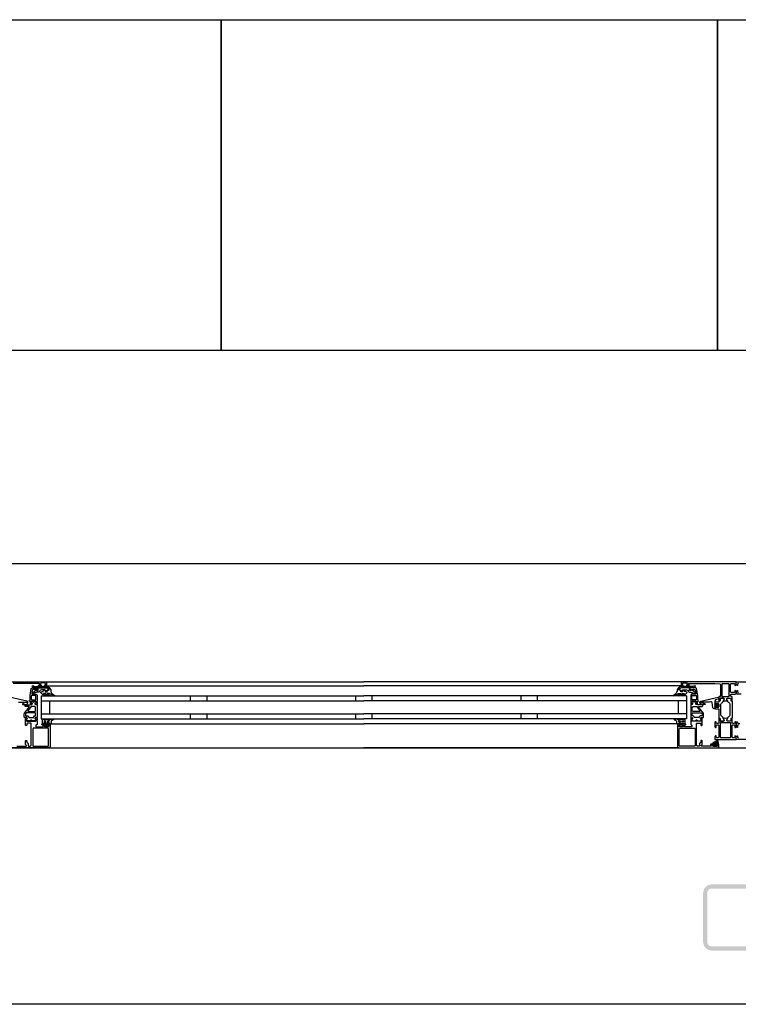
# Model space of a CAD drawing. Header units: millimetres. Extents: x -532 to 413144, y -532 to 654275.
# Tile 71 of 210: x 17134 to 18002, y 29168 to 30358. Entities that reach past the tile are written whole.
import ezdxf

# ---------------------------------------------------------------- set-up
doc = ezdxf.new("R2010")
doc.units = ezdxf.units.MM
doc.header["$LTSCALE"] = 100
doc.linetypes.add('CENTER', pattern=[50.8, 31.75, -6.35, 6.35, -6.35])
for name, color, linetype in [('A-0250-PROFIEL-ARCERING', 253, 'CENTER'), ('A-0310-KOZIJN-BU', 7, 'Continuous'), ('A-0410-AFWERKING-GEVEL', 7, 'Continuous'), ('A-0470-AFWERKING-DAK', 7, 'Continuous')]:
    doc.layers.add(name, color=color, linetype=linetype)

msp = doc.modelspace()

# ---------------------------------------------------------------- hatches: boundary and pattern name
at = {"layer": 'A-0250-PROFIEL-ARCERING'}
msp.add_hatch(color=256, dxfattribs=at).paths.add_polyline_path([(17960, 29272.625), (17960, 29302.625), (17961.34375, 29307.625), (17965, 29311.28125), (17970, 29312.625), (18030, 29312.625), (18035, 29311.28125), (18038.65625, 29307.625), (18040, 29302.625), (18040, 29242.625), (18038.65625, 29237.625), (18035, 29233.96875), (18030, 29232.625), (17970, 29232.625), (17965, 29233.96875), (17961.34375, 29237.625), (17960, 29242.625), (17960, 29272.625), (17965, 29272.625), (17965, 29242.625), (17965.65625, 29240.125), (17967.5, 29238.28125), (17970, 29237.625), (18030, 29237.625), (18032.5, 29238.28125), (18034.34375, 29240.125), (18035, 29242.625), (18035, 29302.625), (18034.34375, 29305.125), (18032.5, 29306.96875), (18030, 29307.625), (17970, 29307.625), (17967.5, 29306.96875), (17965.65625, 29305.125), (17965, 29302.625), (17965, 29272.625)], flags=0)

# ---------------------------------------------------------------- linework, layer by layer
at = {"layer": 'A-0310-KOZIJN-BU'}
for p, q in [((17340, 29540.625), (17340, 29534.625)), ((17360, 29540.625), (17360, 29534.625)), ((17540, 29540.625), (17540, 29534.625)), ((17560, 29534.625), (17560, 29540.625)), ((17740, 29534.625), (17740, 29540.625)), ((17760, 29534.625), (17760, 29540.625)), ((17340, 29518.625), (17340, 29512.625)), ((17360, 29518.625), (17360, 29512.625)), ((17540, 29518.625), (17540, 29512.625)), ((17560, 29512.625), (17560, 29518.625)), ((17740, 29512.625), (17740, 29518.625)), ((17760, 29512.625), (17760, 29518.625))]:
    msp.add_line(p, q, dxfattribs=at)
at = {"layer": 'A-0310-KOZIJN-BU', "ltscale": 10}
for points in [[(19800, 29700), (17100, 29700)], [(17100, 29557.625), (17166, 29557.625), (17166.5, 29557.125), (17166.5, 29553.125), (17166, 29552.625), (17164.5, 29552.625), (17164, 29553.125), (17164, 29553.625), (17165, 29553.625), (17165, 29555.125), (17164, 29556.125), (17160.25, 29556.125), (17159.25, 29555.125), (17159.25, 29553.625), (17160.25, 29553.625), (17160.25, 29553.125), (17159.75, 29552.625), (17156.75, 29552.625), (17156.25, 29553.125), (17156.75, 29553.625), (17157.25, 29553.625), (17158.25, 29554.125), (17158.25, 29554.9375), (17157.25, 29555.4375), (17126, 29555.4375)], [(17166, 29557.625), (17550, 29557.625)], [(17934, 29557.625), (17550, 29557.625)], [(18002.6875, 29555.625), (18001.6875, 29554.625), (18001.6875, 29553.125), (18001.09375, 29553.125), (18000, 29554.21875), (18000, 29557.625), (18066, 29557.625)], [(17156, 29550.125), (17156, 29547.3125), (17155, 29547.3125), (17155, 29548.3125), (17150.25, 29548.3125), (17149.25, 29547.5), (17148.75, 29544.28125), (17148.75, 29543.03125), (17149.25, 29542.53125), (17154, 29542.53125), (17155, 29541.53125), (17155, 29534.125), (17154.75, 29533.9375), (17154.75, 29533.3125), (17155, 29533.125), (17155, 29530.65625), (17154.75, 29530.40625), (17154.5, 29530.3125), (17153.25, 29530.5), (17152.75, 29530.625), (17152.5, 29531.125), (17152.75, 29531.65625), (17153.5, 29532), (17153.5, 29532.34375), (17153.5, 29533.9375), (17153.25, 29534.125), (17148.5, 29534.125), (17148.25, 29534.03125), (17148.25, 29533.9375), (17148.25, 29532.34375), (17148.25, 29532), (17149, 29531.53125), (17149.25, 29531.125), (17149, 29530.71875), (17148.5, 29530.5), (17147.25, 29530.3125), (17147, 29530.40625), (17147, 29530.65625), (17147, 29533.125), (17147, 29533.3125), (17147, 29533.9375), (17147, 29534.125), (17146, 29534.125), (17145.5, 29534.71875), (17146, 29535.3125), (17146.5, 29535.3125), (17146.5, 29541.03125), (17148, 29549.28125), (17149, 29550.125), (17156, 29550.125)], [(17166, 29552.625), (17550, 29552.625)], [(17934, 29552.625), (17550, 29552.625)], [(17944, 29550.125), (17944, 29547.3125), (17945, 29547.3125), (17945, 29548.3125), (17949.75, 29548.3125), (17950.75, 29547.5), (17951.25, 29544.28125), (17951.25, 29543.03125), (17950.75, 29542.53125), (17946, 29542.53125), (17945, 29541.53125), (17945, 29534.125), (17945.25, 29533.9375), (17945.25, 29533.3125), (17945, 29533.125), (17945, 29530.65625), (17945.25, 29530.40625), (17945.5, 29530.3125), (17946.75, 29530.5), (17947.25, 29530.625), (17947.5, 29531.125), (17947.25, 29531.65625), (17946.5, 29532), (17946.5, 29532.34375), (17946.5, 29533.9375), (17946.75, 29534.125), (17951.5, 29534.125), (17951.75, 29534.03125), (17951.75, 29533.9375), (17951.75, 29532.34375), (17951.75, 29532), (17951, 29531.53125), (17950.75, 29531.125), (17951, 29530.71875), (17951.5, 29530.5), (17952.75, 29530.3125), (17953, 29530.40625), (17953, 29530.65625), (17953, 29533.125), (17953, 29533.3125), (17953, 29533.9375), (17953, 29534.125), (17954, 29534.125), (17954.5, 29534.71875), (17954, 29535.3125), (17953.5, 29535.3125), (17953.5, 29541.03125), (17952, 29549.28125), (17951, 29550.125), (17944, 29550.125)], [(17982.875, 29554.9375), (17983.375, 29555.4375), (17990.75, 29555.4375), (17991.25, 29554.9375), (17991.25, 29539.9375), (17990.75, 29539.4375), (17983.375, 29539.4375), (17982.875, 29539.9375), (17982.875, 29554.9375)], [(18006, 29542.625), (18001.1875, 29542.625), (18000.1875, 29543.625), (18000.1875, 29545.9375), (18001.1875, 29546.9375), (18001.6875, 29546.9375), (18001.6875, 29545.4375), (18002.6875, 29544.4375)], [(17132.5, 29533.09375), (17134.5, 29532.9375), (17136.5, 29532.84375), (17138.5, 29532.8125), (17140.5, 29532.875), (17142.5, 29533), (17142.75, 29532.90625), (17143, 29532.59375), (17142.75, 29532.28125), (17140.75, 29532.34375), (17137.5, 29530.9375), (17137.25, 29530.59375), (17137.75, 29530.25), (17138, 29530.03125), (17139.5, 29529.90625), (17143, 29530.6875), (17144, 29532.1875), (17144, 29533.28125), (17142.75, 29534.3125), (17121.875, 29538.9375)], [(17145.5, 29527), (17145.5, 29527.5), (17145, 29527.78125), (17141, 29527.78125), (17140, 29528.78125), (17141, 29529.78125), (17146.5, 29529.78125), (17147, 29530.0625), (17148.5, 29530.0625), (17149, 29530.5625), (17149, 29531.4375), (17148.25, 29532.1875), (17148.25, 29533.5625), (17148.75, 29534.0625), (17150, 29534.0625), (17150.25, 29534), (17150.25, 29533.78125), (17150.25, 29533.3125), (17150.5, 29532.875), (17151, 29532.71875), (17151.25, 29532.875), (17151.5, 29533.3125), (17151.5, 29533.8125), (17151.5, 29534), (17151.75, 29534.0625), (17153, 29534.0625), (17153.5, 29533.5625), (17153.5, 29532.1875), (17152.75, 29531.4375), (17152.75, 29530.5625), (17153.25, 29530.0625), (17154.5, 29530.0625), (17155, 29529.5625), (17155, 29514.6875), (17154.5, 29514.1875), (17153.25, 29514.1875), (17152.75, 29513.6875), (17152.75, 29512.8125), (17153.5, 29512.03125), (17153.5, 29510.6875), (17153, 29510.1875), (17148.75, 29510.1875), (17148.5, 29510.3125), (17148.5, 29510.625), (17148.5, 29510.9375), (17148.25, 29511.3125), (17148, 29511.53125), (17147.5, 29511.3125), (17147.25, 29510.9375), (17147.25, 29510.625), (17147.25, 29510.3125), (17147, 29510.1875), (17142.75, 29510.1875), (17142.25, 29510.6875), (17142.25, 29512.03125), (17143, 29512.8125), (17143, 29513.6875), (17142.5, 29514.1875), (17140, 29514.1875), (17139.5, 29514.6875), (17139.5, 29518.53125), (17139.75, 29519.53125), (17145.5, 29527)], [(17160, 29540.625), (17550, 29540.625)], [(17160, 29540.625), (17160, 29512.625)], [(17160, 29534.625), (17550, 29534.625)], [(17170, 29534.625), (17170, 29518.625)], [(17940, 29540.625), (17550, 29540.625)], [(17940, 29534.625), (17550, 29534.625)], [(17930, 29534.625), (17930, 29518.625)], [(17940, 29540.625), (17940, 29512.625)], [(17954.5, 29527), (17954.5, 29527.5), (17955, 29527.78125), (17959, 29527.78125), (17960, 29528.78125), (17959, 29529.78125), (17953.5, 29529.78125), (17953, 29530.0625), (17951.5, 29530.0625), (17951, 29530.5625), (17951, 29531.4375), (17951.75, 29532.1875), (17951.75, 29533.5625), (17951.25, 29534.0625), (17950, 29534.0625), (17949.75, 29534), (17949.75, 29533.78125), (17949.75, 29533.3125), (17949.5, 29532.875), (17949, 29532.71875), (17948.75, 29532.875), (17948.5, 29533.3125), (17948.5, 29533.8125), (17948.5, 29534), (17948.25, 29534.0625), (17947, 29534.0625), (17946.5, 29533.5625), (17946.5, 29532.1875), (17947.25, 29531.4375), (17947.25, 29530.5625), (17946.75, 29530.0625), (17945.5, 29530.0625), (17945, 29529.5625), (17945, 29514.6875), (17945.5, 29514.1875), (17946.75, 29514.1875), (17947.25, 29513.6875), (17947.25, 29512.8125), (17946.5, 29512.03125), (17946.5, 29510.6875), (17947, 29510.1875), (17951.25, 29510.1875), (17951.5, 29510.3125), (17951.5, 29510.625), (17951.5, 29510.9375), (17951.75, 29511.3125), (17952, 29511.53125), (17952.5, 29511.3125), (17952.75, 29510.9375), (17952.75, 29510.625), (17952.75, 29510.3125), (17953, 29510.1875), (17957.25, 29510.1875), (17957.75, 29510.6875), (17957.75, 29512.03125), (17957, 29512.8125), (17957, 29513.6875), (17957.5, 29514.1875), (17960, 29514.1875), (17960.5, 29514.6875), (17960.5, 29518.53125), (17960.25, 29519.53125), (17954.5, 29527)], [(17969.5, 29533.3125), (17967.5, 29533.09375), (17965.5, 29532.9375), (17963.5, 29532.84375), (17961.5, 29532.8125), (17959.5, 29532.875), (17957.5, 29533), (17957.25, 29532.90625), (17957, 29532.59375), (17957.25, 29532.28125), (17959.25, 29532.34375), (17962.5, 29530.9375), (17962.75, 29530.59375), (17962.25, 29530.25), (17962, 29530.03125), (17960.5, 29529.90625), (17957, 29530.6875), (17956, 29532.1875), (17956, 29533.28125), (17957.25, 29534.3125), (17978.125, 29538.9375), (17978.625, 29538.84375), (17978.75, 29538.46875), (17978.75, 29536.9375), (17978.375, 29536.4375), (17975, 29535.53125), (17974.25, 29534.5625), (17974.25, 29531.3125), (17973.75, 29530.8125), (17974.25, 29530.3125), (17976.125, 29530.3125), (17976.125, 29531.03125), (17976.25, 29531.28125), (17976.625, 29531.28125), (17978.375, 29529.6875), (17978.75, 29528.9375), (17978.375, 29528.15625), (17976.625, 29526.5625), (17976.25, 29526.5625), (17976.125, 29526.8125), (17976.125, 29527.53125), (17974.25, 29527.53125), (17973.75, 29527.03125), (17974.25, 29526.53125), (17974.25, 29524.9375), (17973.375, 29524.9375), (17972.375, 29525.28125), (17971.875, 29526.15625), (17970.75, 29532.53125), (17970.25, 29533.1875), (17969.5, 29533.3125)], [(17152.75, 29521.78125), (17153.25, 29522.28125), (17153.25, 29526.78125), (17152.25, 29527.78125), (17148.25, 29527.78125), (17147.75, 29527.59375), (17144, 29522.59375), (17144, 29522.0625), (17144.5, 29521.78125), (17152.75, 29521.78125)], [(17947.25, 29521.78125), (17946.75, 29522.28125), (17946.75, 29526.78125), (17947.75, 29527.78125), (17951.75, 29527.78125), (17952.25, 29527.59375), (17956, 29522.59375), (17956, 29522.0625), (17955.5, 29521.78125), (17947.25, 29521.78125)], [(17974.375, 29529.53125), (17973.75, 29528.9375), (17974.375, 29528.3125), (17977.125, 29528.3125), (17977.75, 29528.9375), (17977.125, 29529.53125), (17974.375, 29529.53125)], [(17130.5, 29479.625), (17141.75, 29479.625), (17142.25, 29480.125), (17142.25, 29480.625), (17141, 29481.625), (17141, 29486.125), (17141.5, 29486.625), (17142.25, 29486.625), (17142.75, 29486.125), (17142.75, 29484.125), (17143.25, 29483.625), (17143.75, 29483.625), (17144.25, 29483.125), (17144.25, 29480.125), (17144.75, 29479.625), (17146.5, 29479.625), (17147.5, 29480.1875), (17148, 29481.125), (17148, 29507.125), (17147.5, 29507.625), (17143.25, 29507.625), (17142.75, 29507.125), (17142.75, 29505.125), (17142.25, 29504.625), (17141.5, 29504.625), (17141, 29505.125), (17141, 29510.125), (17141, 29510.3125), (17141, 29510.9375), (17141, 29511.125), (17141, 29513.59375), (17141, 29513.9375), (17141.25, 29513.9375), (17142.5, 29513.75), (17143, 29513.625), (17143.25, 29513.125), (17143, 29512.6875), (17142.25, 29512.25), (17142.25, 29511.90625), (17142.25, 29510.3125), (17142.5, 29510.125), (17153.25, 29510.125), (17153.5, 29510.3125), (17153.5, 29511.90625), (17153.5, 29512.25), (17152.75, 29512.59375), (17152.5, 29513.125), (17152.75, 29513.625), (17153.25, 29513.75), (17154.5, 29513.9375), (17154.75, 29513.84375), (17155, 29513.59375), (17155, 29511.125), (17154.75, 29510.9375), (17154.75, 29510.3125), (17155, 29510.125), (17155, 29505.9375), (17154.5, 29505.4375), (17154, 29505.4375), (17153.5, 29504.9375), (17153.5, 29503.625), (17154, 29503.125), (17162, 29503.125), (17162.5, 29503.625), (17162.5, 29504.9375), (17162, 29505.4375), (17160.75, 29505.4375), (17160.75, 29506.125), (17161.25, 29506.625), (17164, 29506.625), (17164.5, 29506.125), (17164.5, 29505.625), (17163.75, 29505.625), (17163.75, 29504.125), (17164.5, 29503.125), (17168.5, 29503.125), (17169.5, 29504.125), (17169.5, 29505.625), (17168.5, 29505.625), (17168.5, 29506.125), (17169, 29506.625), (17170.5, 29506.625), (17171, 29506.125)], [(17160, 29518.625), (17550, 29518.625)], [(17160, 29512.625), (17550, 29512.625)], [(17940, 29518.625), (17550, 29518.625)], [(17940, 29512.625), (17550, 29512.625)], [(17929, 29506.125), (17929, 29479.125), (17929.5, 29477.9375), (17930.5, 29477.625), (17977.5, 29477.625), (17978.75, 29478.1875), (17979, 29479.125), (17979, 29482.125), (17977, 29482.125), (17976.5, 29481.625), (17976.5, 29481.125), (17977.5, 29481.125), (17977.5, 29480.125), (17976.5, 29479.125), (17972.5, 29479.125), (17971.5, 29480.125), (17971.5, 29481.125), (17972.5, 29481.125), (17972.5, 29481.625), (17972, 29482.125), (17969.25, 29482.125), (17968.875, 29481.96875), (17968.75, 29481.625), (17968.875, 29481.28125), (17969.25, 29481.125), (17969.5, 29481.125), (17969.875, 29480.96875), (17970, 29480.625), (17970, 29480.125), (17969.5, 29479.625), (17958.25, 29479.625), (17957.75, 29480.125), (17957.75, 29480.625), (17959, 29481.625), (17959, 29486.125), (17958.5, 29486.625), (17957.75, 29486.625), (17957.25, 29486.125), (17957.25, 29484.125), (17956.75, 29483.625), (17956.25, 29483.625), (17955.75, 29483.125), (17955.75, 29480.125), (17955.25, 29479.625), (17953.5, 29479.625), (17952.5, 29480.1875), (17952, 29481.125), (17952, 29507.125), (17952.5, 29507.625), (17956.75, 29507.625), (17957.25, 29507.125), (17957.25, 29505.125), (17957.75, 29504.625), (17958.5, 29504.625), (17959, 29505.125), (17959, 29510.125), (17959, 29510.3125), (17959, 29510.9375), (17959, 29511.125), (17959, 29513.59375), (17959, 29513.9375), (17958.75, 29513.9375), (17957.5, 29513.75), (17957, 29513.625), (17956.75, 29513.125), (17957, 29512.6875), (17957.75, 29512.25), (17957.75, 29511.90625), (17957.75, 29510.3125), (17957.5, 29510.125), (17946.75, 29510.125), (17946.5, 29510.3125), (17946.5, 29511.90625), (17946.5, 29512.25), (17947.25, 29512.59375), (17947.5, 29513.125), (17947.25, 29513.625), (17946.75, 29513.75), (17945.5, 29513.9375), (17945.25, 29513.84375), (17945, 29513.59375), (17945, 29511.125), (17945.25, 29510.9375), (17945.25, 29510.3125), (17945, 29510.125), (17945, 29505.9375), (17945.5, 29505.4375), (17946, 29505.4375), (17946.5, 29504.9375), (17946.5, 29503.625), (17946, 29503.125), (17938, 29503.125), (17937.5, 29503.625), (17937.5, 29504.9375), (17938, 29505.4375), (17939.25, 29505.4375), (17939.25, 29506.125), (17938.75, 29506.625), (17936, 29506.625), (17935.5, 29506.125), (17935.5, 29505.625), (17936.25, 29505.625), (17936.25, 29504.125), (17935.5, 29503.125), (17931.5, 29503.125), (17930.5, 29504.125), (17930.5, 29505.625), (17931.5, 29505.625), (17931.5, 29506.125), (17931, 29506.625), (17929.5, 29506.625), (17929, 29506.125)], [(17171, 29506.125), (17171, 29479.125), (17170.5, 29477.9375), (17169.5, 29477.625), (17122.5, 29477.625)], [(17171.5, 29506.625), (17550, 29506.625)], [(17928.5, 29506.625), (17550, 29506.625)], [(18002.6875, 29505.625), (18001.6875, 29504.625), (18001.6875, 29502.125), (18001.1875, 29502.125), (18000.1875, 29503.125), (18000.1875, 29508.8125), (18000.6875, 29509.3125), (18001.1875, 29509.3125), (18001.6875, 29508.8125), (18001.6875, 29507.8125), (18002.1875, 29507.3125), (18004.5, 29507.3125)], [(18026, 29487.625), (18000, 29487.625), (18000, 29491.03125), (18001.09375, 29492.125), (18001.6875, 29492.125), (18001.6875, 29490.625), (18002.6875, 29489.625)], [(17169.5, 29477.625), (17550, 29477.625)], [(17930.5, 29477.625), (17550, 29477.625)], [(17976, 29483.03125), (17976, 29482.5), (17975.875, 29482.4375), (17973.25, 29482.4375), (17973.125, 29482.5), (17973.125, 29483.25), (17973.25, 29483.4375), (17977.5, 29485.03125), (17977.625, 29485), (17977.625, 29484.9375), (17977.875, 29483.75), (17977.75, 29483.53125), (17976.5, 29483.53125), (17976, 29483.03125)], [(17975.75, 29481.3125), (17975.75, 29480.53125), (17975.625, 29480.3125), (17973.375, 29480.3125), (17973.125, 29480.5), (17973.125, 29481.3125), (17973.5, 29481.71875), (17975.375, 29481.71875), (17975.75, 29481.3125)]]:
    msp.add_lwpolyline(points, dxfattribs=at)
for points in [[(17995, 29537.625), (17995, 29539.125), (17994.5, 29539.625), (17994, 29539.625), (17993, 29540.625), (17993, 29541.625), (17994, 29542.625), (17998.8125, 29542.625), (17999.8125, 29543.625), (17999.8125, 29545.9375), (17998.8125, 29546.9375), (17998.3125, 29546.9375), (17998.3125, 29545.4375), (17997.3125, 29544.4375), (17994, 29544.4375), (17993, 29545.4375), (17993, 29554.625), (17994, 29555.625), (17997.3125, 29555.625), (17998.3125, 29554.625), (17998.3125, 29553.125), (17998.90625, 29553.125), (18000, 29554.21875), (18000, 29557.625), (17934, 29557.625), (17933.5, 29557.125), (17933.5, 29553.125), (17934, 29552.625), (17935.5, 29552.625), (17936, 29553.125), (17936, 29553.625), (17935, 29553.625), (17935, 29555.125), (17936, 29556.125), (17939.75, 29556.125), (17940.75, 29555.125), (17940.75, 29553.625), (17939.75, 29553.625), (17939.75, 29553.125), (17940.25, 29552.625), (17943.25, 29552.625), (17943.75, 29553.125), (17943.25, 29553.625), (17942.75, 29553.625), (17941.75, 29554.125), (17941.75, 29554.9375), (17942.75, 29555.4375), (17974, 29555.4375), (17980.125, 29555.1875), (17981, 29554.1875), (17981, 29540.125), (17980.5, 29539.625), (17979.5, 29539.625), (17979, 29539.125), (17979, 29537.625), (17979.25, 29536.90625), (17979, 29536.625), (17979, 29534.71875), (17979.375, 29534.4375), (17980.375, 29534.4375), (17980.625, 29534.71875), (17980.625, 29537.125), (17981.125, 29537.625), (17985, 29537.625), (17985.5, 29537.125), (17985.5, 29536.4375), (17984.125, 29534.03125), (17984.125, 29533.9375), (17984.1875, 29533.84375), (17984.25, 29533.8125), (17986.125, 29534.34375), (17987, 29534.53125), (17987.9375, 29534.34375), (17989.75, 29533.84375), (17989.875, 29533.84375), (17989.9375, 29533.9375), (17989.9375, 29534.03125), (17988.5, 29536.4375), (17988.5, 29537.125), (17989, 29537.625), (17992.90625, 29537.625), (17993.40625, 29537.125), (17993.40625, 29534.71875), (17993.71875, 29534.4375), (17994.71875, 29534.4375), (17995, 29534.71875), (17995, 29536.625), (17994.8125, 29537.34375)], [(17166, 29550.53125), (17154, 29550.53125), (17152.25, 29550.1875), (17151.5, 29550.25), (17149.5, 29551.5625), (17149.25, 29552.40625), (17150, 29552.9375), (17150.5, 29552.78125), (17152, 29551.8125), (17152.25, 29551.75), (17152.25, 29551.75), (17153.75, 29552.03125), (17166, 29552.03125), (17167.5, 29551.75), (17169, 29551), (17169.5, 29550.71875), (17170.5, 29549.4375), (17171.5, 29547.84375), (17171.5, 29546.5), (17171.5, 29545.8125), (17172, 29545.1875), (17172, 29544.53125), (17172.5, 29543.9375), (17173, 29543.40625), (17173.5, 29542.90625), (17174, 29542.4375), (17174.5, 29542.03125), (17175, 29541.6875), (17176, 29541.4375), (17176, 29540.9375), (17175.5, 29540.75), (17174.5, 29540.96875), (17173.5, 29541.25), (17173, 29541.625), (17172, 29542.03125), (17171.5, 29542.53125), (17170.5, 29543.09375), (17170, 29543.25), (17167.5, 29543.53125), (17167, 29543.34375), (17167, 29543.09375), (17167.5, 29542.65625), (17168.5, 29542.28125), (17169, 29542), (17169.5, 29541.75), (17170.5, 29541.3125), (17170.5, 29541.125), (17170, 29540.75), (17169.5, 29540.84375), (17168.5, 29541.03125), (17168, 29541.25), (17167.5, 29541.5625), (17166.5, 29541.9375), (17166, 29542.375), (17165.5, 29542.84375), (17165, 29543.40625), (17164.5, 29543.53125), (17163, 29543.53125), (17162.75, 29543.34375), (17162.75, 29543.0625), (17163.25, 29542.65625), (17163.75, 29542.3125), (17164, 29542.03125), (17164.5, 29541.8125), (17165.5, 29541.6875), (17165.5, 29541.0625), (17165, 29540.75), (17164, 29540.96875), (17163.5, 29541.21875), (17163, 29541.53125), (17162.25, 29541.90625), (17161.75, 29542.3125), (17161, 29542.78125), (17160.5, 29543.3125), (17160, 29543.875), (17159.25, 29544.6875), (17159.75, 29545.15625), (17160.5, 29545.40625), (17161.25, 29545.6875), (17162, 29546), (17162.75, 29546.40625), (17163.25, 29546.84375), (17164, 29547.3125), (17164.5, 29547.65625), (17164.5, 29547.59375), (17165, 29547.3125), (17165, 29545.65625), (17165, 29545.34375), (17167, 29545.34375), (17167, 29545.65625), (17167, 29547.15625), (17167.5, 29547.4375), (17169, 29547.4375), (17169.5, 29547.75), (17169.5, 29548.46875), (17169.5, 29548.75), (17168, 29549.9375), (17168, 29550.09375)], [(17157, 29544.9375), (17154.75, 29544.9375), (17151.5, 29543.625), (17151, 29542.90625), (17150.5, 29542.625), (17149.75, 29542.90625), (17149.5, 29543.625), (17149.75, 29544.34375), (17149.75, 29544.4375), (17154, 29547.8125), (17154.5, 29547.8125), (17154.5, 29546.9375), (17156.5, 29546.9375), (17156.5, 29549.03125), (17156.25, 29549.3125), (17156.25, 29550.125), (17166, 29550.125), (17167.5, 29549.71875), (17169, 29548.5625), (17169, 29548), (17168.5, 29547.625), (17167.5, 29547.625), (17167, 29547.125), (17167, 29546.125), (17166.5, 29545.625), (17165.5, 29545.625), (17165, 29546.125), (17165, 29547.4375), (17164.5, 29547.9375), (17160.25, 29547.9375), (17158.25, 29546.8125), (17158.25, 29546.09375)], [(17934, 29550.53125), (17946, 29550.53125), (17947.75, 29550.1875), (17948.5, 29550.25), (17950.5, 29551.5625), (17950.75, 29552.40625), (17950, 29552.9375), (17949.5, 29552.78125), (17948, 29551.8125), (17947.75, 29551.75), (17947.75, 29551.75), (17946.25, 29552.03125), (17934, 29552.03125), (17932.5, 29551.75), (17931, 29551), (17930.5, 29550.71875), (17929.5, 29549.4375), (17928.5, 29547.84375), (17928.5, 29546.5), (17928.5, 29545.8125), (17928, 29545.1875), (17928, 29544.53125), (17927.5, 29543.9375), (17927, 29543.40625), (17926.5, 29542.90625), (17926, 29542.4375), (17925.5, 29542.03125), (17925, 29541.6875), (17924, 29541.4375), (17924, 29540.9375), (17924.5, 29540.75), (17925.5, 29540.96875), (17926.5, 29541.25), (17927, 29541.625), (17928, 29542.03125), (17928.5, 29542.53125), (17929.5, 29543.09375), (17930, 29543.25), (17932.5, 29543.53125), (17933, 29543.34375), (17933, 29543.09375), (17932.5, 29542.65625), (17931.5, 29542.28125), (17931, 29542), (17930.5, 29541.75), (17929.5, 29541.3125), (17929.5, 29541.125), (17930, 29540.75), (17930.5, 29540.84375), (17931.5, 29541.03125), (17932, 29541.25), (17932.5, 29541.5625), (17933.5, 29541.9375), (17934, 29542.375), (17934.5, 29542.84375), (17935, 29543.40625), (17935.5, 29543.53125), (17937, 29543.53125), (17937.25, 29543.34375), (17937.25, 29543.0625), (17936.75, 29542.65625), (17936.25, 29542.3125), (17936, 29542.03125), (17935.5, 29541.8125), (17934.5, 29541.6875), (17934.5, 29541.0625), (17935, 29540.75), (17936, 29540.96875), (17936.5, 29541.21875), (17937, 29541.53125), (17937.75, 29541.90625), (17938.25, 29542.3125), (17939, 29542.78125), (17939.5, 29543.3125), (17940, 29543.875), (17940.75, 29544.6875), (17940.25, 29545.15625), (17939.5, 29545.40625), (17938.75, 29545.6875), (17938, 29546), (17937.25, 29546.40625), (17936.75, 29546.84375), (17936, 29547.3125), (17935.5, 29547.65625), (17935.5, 29547.59375), (17935, 29547.3125), (17935, 29545.65625), (17935, 29545.34375), (17933, 29545.34375), (17933, 29545.65625), (17933, 29547.15625), (17932.5, 29547.4375), (17931, 29547.4375), (17930.5, 29547.75), (17930.5, 29548.46875), (17930.5, 29548.75), (17932, 29549.9375), (17932, 29550.09375)], [(17943, 29544.9375), (17945.25, 29544.9375), (17948.5, 29543.625), (17949, 29542.90625), (17949.5, 29542.625), (17950.25, 29542.90625), (17950.5, 29543.625), (17950.25, 29544.34375), (17950.25, 29544.4375), (17946, 29547.8125), (17945.5, 29547.8125), (17945.5, 29546.9375), (17943.5, 29546.9375), (17943.5, 29549.03125), (17943.75, 29549.3125), (17943.75, 29550.125), (17934, 29550.125), (17932.5, 29549.71875), (17931, 29548.5625), (17931, 29548), (17931.5, 29547.625), (17932.5, 29547.625), (17933, 29547.125), (17933, 29546.125), (17933.5, 29545.625), (17934.5, 29545.625), (17935, 29546.125), (17935, 29547.4375), (17935.5, 29547.9375), (17939.75, 29547.9375), (17941.75, 29546.8125), (17941.75, 29546.09375)], [(17148, 29540.53125), (17148, 29536.125), (17148.5, 29535.625), (17153, 29535.625), (17153.5, 29536.125), (17153.5, 29540.53125), (17153, 29541.03125), (17148.5, 29541.03125)], [(17151, 29532.71875), (17151.25, 29532.84375), (17151.5, 29533.375), (17151.25, 29533.75), (17150.75, 29533.90625), (17150.5, 29533.75), (17150.25, 29533.375), (17150.5, 29532.84375)], [(17952, 29540.53125), (17952, 29536.125), (17951.5, 29535.625), (17947, 29535.625), (17946.5, 29536.125), (17946.5, 29540.53125), (17947, 29541.03125), (17951.5, 29541.03125)], [(17949, 29532.71875), (17948.75, 29532.84375), (17948.5, 29533.375), (17948.75, 29533.75), (17949.25, 29533.90625), (17949.5, 29533.75), (17949.75, 29533.375), (17949.5, 29532.84375)], [(17980.375, 29513.3125), (17980.625, 29513.03125), (17980.625, 29510.625), (17981.125, 29510.125), (17984.6875, 29510.125), (17985.5, 29510.84375), (17985.375, 29511.65625), (17983.5, 29515.0625), (17982.75, 29515.84375), (17981.75, 29516.375), (17981.25, 29517.25), (17981.25, 29530.5), (17981.75, 29531.375), (17982.75, 29531.90625), (17983.5, 29532.6875), (17985.375, 29536.09375), (17985.375, 29537.1875), (17984.6875, 29537.625), (17981.125, 29537.625), (17980.625, 29537.125), (17980.625, 29534.71875), (17980.375, 29534.4375), (17979.5, 29534.4375), (17979, 29533.9375), (17979, 29532.9375), (17974.75, 29532.9375), (17974.25, 29532.4375), (17974.25, 29531.59375), (17975, 29530.625), (17975.75, 29530.4375), (17975.75, 29531.4375), (17978, 29531.4375), (17979, 29530.4375), (17979, 29527.4375), (17978, 29526.4375), (17975.75, 29526.4375), (17975.75, 29527.4375), (17975, 29527.21875), (17974.25, 29526.25), (17974.25, 29525.4375), (17974.75, 29524.9375), (17979, 29524.9375), (17979, 29513.8125), (17979.5, 29513.3125)], [(17993.71875, 29513.3125), (17993.40625, 29513.03125), (17993.40625, 29510.625), (17992.90625, 29510.125), (17989.375, 29510.125), (17988.5625, 29510.84375), (17988.6875, 29511.65625), (17990.625, 29515.0625), (17991.375, 29515.84375), (17992.3125, 29516.375), (17992.8125, 29517.25), (17992.8125, 29530.5), (17992.3125, 29531.375), (17991.375, 29531.90625), (17990.625, 29532.6875), (17988.6875, 29536.09375), (17988.6875, 29537.1875), (17989.375, 29537.625), (17992.90625, 29537.625), (17993.40625, 29537.125), (17993.40625, 29534.71875), (17993.71875, 29534.4375), (17994.5, 29534.4375), (17995, 29533.9375), (17995, 29513.8125), (17994.5, 29513.3125)], [(17152.75, 29520.1875), (17142.5, 29520.1875), (17142, 29520), (17141, 29518.78125), (17141, 29518.5), (17141, 29516.6875), (17141.5, 29516.1875), (17143.75, 29516.1875), (17144.75, 29515.1875), (17144.75, 29514.6875), (17145.25, 29514.1875), (17150.5, 29514.1875), (17151, 29514.6875), (17151, 29515.1875), (17152, 29516.1875), (17152.75, 29516.1875), (17153.25, 29516.6875), (17153.25, 29519.6875)], [(17148, 29510.3125), (17148.25, 29510.4375), (17148.5, 29510.96875), (17148.25, 29511.34375), (17147.75, 29511.5), (17147.5, 29511.34375), (17147.25, 29510.96875), (17147.5, 29510.4375)], [(17172, 29507.4375), (17171.5, 29506.4375), (17171, 29506.03125), (17171, 29506.9375), (17169.5, 29506.9375), (17169, 29507.40625), (17168.5, 29507.40625), (17168.5, 29506.9375), (17168.5, 29505.625), (17168.5, 29505.3125), (17168.5, 29505.3125), (17169, 29505.09375), (17169, 29504.8125), (17168, 29503.78125), (17167.5, 29503.625), (17166, 29503.625), (17165.5, 29503.78125), (17164.5, 29504.8125), (17164.5, 29505), (17164.5, 29505.25), (17165, 29505.40625), (17165, 29505.625), (17165, 29506.9375), (17165, 29507.40625), (17164.5, 29507.40625), (17164, 29506.9375), (17162.25, 29506.9375), (17161.75, 29507.21875), (17161.75, 29511.21875), (17162.5, 29512.21875), (17162.75, 29512.4375), (17163.25, 29512.21875), (17163.5, 29511.4375), (17163.75, 29511.21875), (17164, 29511.4375), (17164.5, 29512.21875), (17164.5, 29512.4375), (17165, 29512.21875), (17165.5, 29511.4375), (17165.5, 29511.21875), (17166, 29511.4375), (17166.5, 29512.21875), (17166.5, 29512.4375), (17167, 29512.21875), (17167.5, 29511.4375), (17167.5, 29511.21875), (17168, 29511.4375), (17168.5, 29512.21875), (17168.5, 29512.4375), (17169, 29512.15625), (17169, 29511.3125), (17169.5, 29510.8125), (17171, 29511.9375), (17172, 29512.4375), (17175, 29512.4375), (17175, 29512), (17175, 29511.78125), (17175, 29511.5625), (17174, 29511.46875), (17173.5, 29511.34375), (17172, 29509.96875)], [(17164, 29508.4375), (17165, 29508.4375), (17165.5, 29508.9375), (17165.5, 29509.53125), (17165, 29510.03125), (17164, 29510.03125), (17163.75, 29509.53125), (17163.75, 29508.9375)], [(17168, 29508.4375), (17169, 29508.4375), (17169.5, 29508.9375), (17169.5, 29509.53125), (17169, 29510.03125), (17168, 29510.03125), (17167.5, 29509.53125), (17167.5, 29508.9375)], [(17928, 29507.4375), (17928.5, 29506.4375), (17929, 29506.03125), (17929, 29506.9375), (17930.5, 29506.9375), (17931, 29507.40625), (17931.5, 29507.40625), (17931.5, 29506.9375), (17931.5, 29505.625), (17931.5, 29505.3125), (17931.5, 29505.3125), (17931, 29505.09375), (17931, 29504.8125), (17932, 29503.78125), (17932.5, 29503.625), (17934, 29503.625), (17934.5, 29503.78125), (17935.5, 29504.8125), (17935.5, 29505), (17935.5, 29505.25), (17935, 29505.40625), (17935, 29505.625), (17935, 29506.9375), (17935, 29507.40625), (17935.5, 29507.40625), (17936, 29506.9375), (17937.75, 29506.9375), (17938.25, 29507.21875), (17938.25, 29511.21875), (17937.5, 29512.21875), (17937.25, 29512.4375), (17936.75, 29512.21875), (17936.5, 29511.4375), (17936.25, 29511.21875), (17936, 29511.4375), (17935.5, 29512.21875), (17935.5, 29512.4375), (17935, 29512.21875), (17934.5, 29511.4375), (17934.5, 29511.21875), (17934, 29511.4375), (17933.5, 29512.21875), (17933.5, 29512.4375), (17933, 29512.21875), (17932.5, 29511.4375), (17932.5, 29511.21875), (17932, 29511.4375), (17931.5, 29512.21875), (17931.5, 29512.4375), (17931, 29512.15625), (17931, 29511.3125), (17930.5, 29510.8125), (17929, 29511.9375), (17928, 29512.4375), (17925, 29512.4375), (17925, 29512), (17925, 29511.78125), (17925, 29511.5625), (17926, 29511.46875), (17926.5, 29511.34375), (17928, 29509.96875)], [(17932, 29508.4375), (17931, 29508.4375), (17930.5, 29508.9375), (17930.5, 29509.53125), (17931, 29510.03125), (17932, 29510.03125), (17932.5, 29509.53125), (17932.5, 29508.9375)], [(17936, 29508.4375), (17935, 29508.4375), (17934.5, 29508.9375), (17934.5, 29509.53125), (17935, 29510.03125), (17936, 29510.03125), (17936.25, 29509.53125), (17936.25, 29508.9375)], [(17947.25, 29520.1875), (17957.5, 29520.1875), (17958, 29520), (17959, 29518.78125), (17959, 29518.5), (17959, 29516.6875), (17958.5, 29516.1875), (17956.25, 29516.1875), (17955.25, 29515.1875), (17955.25, 29514.6875), (17954.75, 29514.1875), (17949.5, 29514.1875), (17949, 29514.6875), (17949, 29515.1875), (17948, 29516.1875), (17947.25, 29516.1875), (17946.75, 29516.6875), (17946.75, 29519.6875)], [(17952, 29510.3125), (17951.75, 29510.4375), (17951.5, 29510.96875), (17951.75, 29511.34375), (17952.25, 29511.5), (17952.5, 29511.34375), (17952.75, 29510.96875), (17952.5, 29510.4375)], [(17979, 29510.125), (17979, 29507.8125), (17978.5, 29507.3125), (17976.25, 29507.3125), (17975.75, 29507.8125), (17975.75, 29508.8125), (17975.25, 29509.3125), (17974.75, 29509.3125), (17974.25, 29508.8125), (17974.25, 29503.125), (17975.25, 29502.125), (17975.75, 29502.125), (17975.75, 29504.625), (17976.75, 29505.625), (17978, 29505.625), (17979, 29504.625), (17979, 29497.625), (17979, 29496.625), (17979, 29490.625), (17978, 29489.625), (17976.75, 29489.625), (17975.75, 29490.625), (17975.75, 29492.125), (17975.125, 29492.125), (17974, 29491.03125), (17974, 29487.625), (18000, 29487.625), (18000, 29491.03125), (17998.90625, 29492.125), (17998.3125, 29492.125), (17998.3125, 29490.625), (17997.3125, 29489.625), (17996, 29489.625), (17995, 29490.625), (17995, 29496.625), (17995, 29497.625), (17995, 29504.625), (17996, 29505.625), (17997.3125, 29505.625), (17998.3125, 29504.625), (17998.3125, 29502.125), (17998.8125, 29502.125), (17999.8125, 29503.125), (17999.8125, 29508.8125), (17999.3125, 29509.3125), (17998.8125, 29509.3125), (17998.3125, 29508.8125), (17998.3125, 29507.8125), (17997.8125, 29507.3125), (17995.5, 29507.3125), (17995, 29507.8125), (17995, 29510.125), (17994.8125, 29510.84375), (17995, 29511.125), (17995, 29513.03125), (17994.71875, 29513.3125), (17993.71875, 29513.3125), (17993.40625, 29513.03125), (17993.40625, 29510.625), (17992.90625, 29510.125), (17989, 29510.125), (17988.5, 29510.625), (17988.5, 29511.3125), (17989.9375, 29513.71875), (17989.9375, 29513.78125), (17989.9375, 29513.84375), (17989.8125, 29513.9375), (17988.625, 29513.6875), (17987, 29513.21875), (17985.4375, 29513.6875), (17984.3125, 29513.90625), (17984.125, 29513.71875), (17985.5, 29511.3125), (17985.5, 29510.625), (17985, 29510.125), (17981.125, 29510.125), (17980.625, 29510.625), (17980.625, 29513.03125), (17980.375, 29513.3125), (17979.375, 29513.3125), (17979, 29513.03125), (17979, 29511.125), (17979.25, 29510.40625)], [(17150.25, 29501.3125), (17149.75, 29500.8125), (17149.75, 29480.3125), (17150.25, 29479.8125), (17168.5, 29479.8125), (17169, 29480.3125), (17169, 29500.8125), (17168.5, 29501.3125)], [(17166.5, 29507.4375), (17166, 29506.9375), (17166, 29505.3125), (17166.5, 29504.8125), (17167, 29504.8125), (17167.5, 29505.3125), (17167.5, 29506.9375), (17167, 29507.4375)], [(17949.75, 29501.3125), (17950.25, 29500.8125), (17950.25, 29480.3125), (17949.75, 29479.8125), (17931.5, 29479.8125), (17931, 29480.3125), (17931, 29500.8125), (17931.5, 29501.3125)], [(17933.5, 29507.4375), (17934, 29506.9375), (17934, 29505.3125), (17933.5, 29504.8125), (17933, 29504.8125), (17932.5, 29505.3125), (17932.5, 29506.9375), (17933, 29507.4375)], [(17981.375, 29508.3125), (17992.71875, 29508.3125), (17993.21875, 29507.8125), (17993.21875, 29490.125), (17992.71875, 29489.625), (17981.375, 29489.625), (17980.875, 29490.125), (17980.875, 29507.8125)], [(17976.375, 29481), (17976.25, 29481.15625), (17976.25, 29482.28125), (17976.375, 29482.4375), (17978.25, 29482.4375), (17978.625, 29482.65625), (17978.75, 29483.125), (17978.25, 29486.34375), (17976.75, 29487.4375), (17975.875, 29487.15625), (17975.75, 29486.84375), (17975.875, 29486.53125), (17976.125, 29486.4375), (17976.75, 29486.625), (17977.25, 29486.40625), (17977.5, 29485.9375), (17977.375, 29485.875), (17977.375, 29485.78125), (17972.25, 29484.0625), (17971.5, 29482.6875), (17971.875, 29482.4375), (17972.75, 29482.4375), (17972.875, 29482.28125), (17972.875, 29481.1875), (17972.75, 29481), (17971.875, 29480.84375), (17971.75, 29480.75), (17971.875, 29480.53125), (17972.625, 29479.8125), (17973.25, 29479.53125), (17975.75, 29479.53125), (17976.375, 29479.75), (17977.25, 29480.4375), (17977.375, 29480.625), (17977.25, 29480.78125)]]:
    msp.add_lwpolyline(points, close=True, dxfattribs=at)
at = {"layer": 'A-0410-AFWERKING-GEVEL', "ltscale": 10}
msp.add_lwpolyline([(17100, 29477.625), (19800, 29477.625), (19800, 29167.625), (17100, 29167.625)], close=True, dxfattribs=at)
at = {"layer": 'A-0470-AFWERKING-DAK', "ltscale": 10}
for points in [[(16777.5, 30358), (17377.5, 30358), (17377.5, 29958), (16777.5, 29958)], [(17377.5, 30358), (17977.5, 30358), (17977.5, 29958), (17377.5, 29958)], [(17977.5, 30358), (18577.5, 30358), (18577.5, 29958), (17977.5, 29958)]]:
    msp.add_lwpolyline(points, close=True, dxfattribs=at)

doc.saveas('drawing.dxf')
